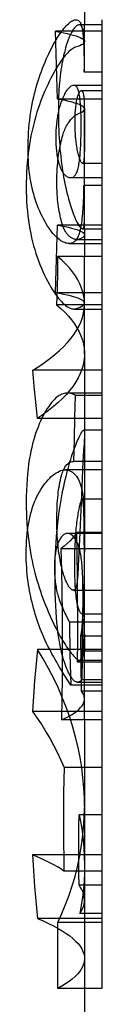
# Model space of a CAD drawing. Header units: inches. Extents: x 0 to 225, y 0 to 145.
# Tile 38 of 104: x 16.9041 to 16.9652, y 108.9236 to 109.7199. Entities that reach past the tile are written whole.
import ezdxf

# ---------------------------------------------------------------- set-up
doc = ezdxf.new("R2010")
doc.units = ezdxf.units.IN
doc.header["$LTSCALE"] = 12.349732
doc.header["$MEASUREMENT"] = 0
doc.linetypes.add('HIDDEN', pattern=[0.2, 0.1, -0.1])
doc.layers.get('0').update_dxf_attribs({"linetype": 'CONTINUOUS'})
doc.layers.add('DEFAULT_2', color=8, linetype='HIDDEN')

msp = doc.modelspace()

# ---------------------------------------------------------------- linework, layer by layer
at = {"color": 7, "linetype": 'Continuous'}
for p, q in [((16.95125, 110.08028), (16.95125, 109.71575)), ((16.96525, 109.71992), (16.96525, 108.93647)), ((16.96525, 109.71575), (16.94692, 109.71575)), ((16.94925, 109.55093), (16.94958, 109.55087)), ((16.94958, 109.55087), (16.96525, 109.55087)), ((16.95125, 109.55087), (16.95125, 109.52844)), ((16.95125, 109.53894), (16.96525, 109.53894)), ((16.92955, 109.52844), (16.92933, 109.5154)), ((16.96525, 109.52844), (16.92955, 109.52844)), ((16.92933, 109.5154), (16.92906, 109.50239)), ((16.92906, 109.50239), (16.92872, 109.48942)), ((16.96525, 109.48942), (16.92872, 109.48942)), ((16.95125, 109.4497), (16.95125, 109.30508)), ((16.96525, 109.39746), (16.95125, 109.39746)), ((16.96525, 109.3558), (16.95125, 109.3558)), ((16.96525, 109.30508), (16.94518, 109.30508)), ((16.96525, 109.29193), (16.93219, 109.29193)), ((16.96525, 109.15357), (16.9326, 109.15357)), ((16.96525, 109.11525), (16.95125, 109.11525)), ((16.96525, 109.04451), (16.95125, 109.04451)), ((16.96525, 108.99291), (16.95125, 108.99291)), ((16.96525, 108.93647), (16.95125, 108.93647))]:
    msp.add_line(p, q, dxfattribs=at)
for points in [[(16.94692, 109.71575), (16.9466, 109.71572), (16.94613, 109.71562), (16.94565, 109.71544), (16.94514, 109.71517), (16.94463, 109.71481), (16.94412, 109.71437), (16.94361, 109.71386), (16.94311, 109.71329), (16.94262, 109.71266), (16.94213, 109.71197), (16.94165, 109.71122), (16.94117, 109.71041), (16.94068, 109.70952), (16.94018, 109.70855), (16.93968, 109.70749), (16.93916, 109.70631), (16.93863, 109.70503), (16.93809, 109.70364), (16.93756, 109.70215), (16.93703, 109.70058), (16.93651, 109.69894), (16.93602, 109.69728), (16.93554, 109.69557)], [(16.93554, 109.69557), (16.93495, 109.69332), (16.9344, 109.69104), (16.93389, 109.68871), (16.93342, 109.68636), (16.93298, 109.68398), (16.93258, 109.68156), (16.93221, 109.67913), (16.93187, 109.67665), (16.93156, 109.67414), (16.93129, 109.67158), (16.93104, 109.66896), (16.93082, 109.6663), (16.93063, 109.66358), (16.93047, 109.6608), (16.93034, 109.65795), (16.93024, 109.65504), (16.93017, 109.65208), (16.93013, 109.64909), (16.93012, 109.64608), (16.93013, 109.64307), (16.93017, 109.64009), (16.93023, 109.63713)], [(16.93023, 109.63713), (16.93032, 109.63401), (16.93044, 109.63087), (16.93058, 109.62769), (16.93075, 109.6245), (16.93095, 109.62132), (16.93118, 109.61818), (16.93144, 109.61509), (16.93172, 109.61206), (16.93202, 109.6091), (16.93235, 109.60622), (16.93271, 109.60339), (16.93309, 109.60063), (16.93349, 109.59792), (16.93392, 109.59526), (16.93437, 109.59264), (16.93485, 109.59006), (16.93535, 109.5875), (16.93589, 109.58498), (16.93645, 109.58248), (16.93704, 109.58), (16.93767, 109.57756), (16.93832, 109.57514)], [(16.93832, 109.57514), (16.93884, 109.57328), (16.93937, 109.57147), (16.93991, 109.56969), (16.94045, 109.56798), (16.941, 109.56634), (16.94154, 109.56477), (16.94207, 109.5633), (16.94259, 109.56192), (16.9431, 109.56063), (16.94361, 109.55943), (16.9441, 109.5583), (16.94459, 109.55724), (16.94508, 109.55625), (16.94557, 109.55532), (16.94606, 109.55446), (16.94655, 109.55367), (16.94704, 109.55296), (16.94752, 109.55234), (16.94798, 109.55182), (16.94843, 109.5514), (16.94886, 109.55111), (16.94925, 109.55093)], [(16.92872, 109.48942), (16.93214, 109.48641), (16.9353, 109.48335), (16.93819, 109.48024), (16.94081, 109.47709), (16.94314, 109.47391), (16.94519, 109.47068), (16.94694, 109.46743), (16.9484, 109.46415), (16.94956, 109.46085), (16.95042, 109.45752), (16.95098, 109.45416), (16.95123, 109.45079), (16.95125, 109.44972)], [(16.94518, 109.30508), (16.94351, 109.30285), (16.94164, 109.30063), (16.93957, 109.29843), (16.9373, 109.29625), (16.93484, 109.29408), (16.93219, 109.29193)], [(16.93219, 109.29193), (16.93262, 109.27466), (16.93294, 109.25739), (16.93316, 109.2401), (16.93326, 109.22281), (16.93326, 109.20551), (16.93315, 109.1882), (16.93293, 109.17089), (16.9326, 109.15357)], [(16.95125, 109.15357), (16.95125, 108.55186), (16.95121, 108.54859), (16.95113, 108.54525), (16.95101, 108.54183), (16.95084, 108.53833), (16.95061, 108.53476), (16.95034, 108.53112), (16.95001, 108.52742)]]:
    msp.add_lwpolyline(points, dxfattribs=at)
at = {"layer": 'DEFAULT_2', "color": 8, "linetype": 'HIDDEN'}
for p, q in [((16.94372, 109.71986), (16.94444, 109.71992)), ((16.96525, 109.71056), (16.92775, 109.71056)), ((16.94744, 109.71569), (16.94692, 109.71575)), ((16.95124, 109.69082), (16.95125, 109.71575)), ((16.95069, 109.69672), (16.95081, 109.69271)), ((16.95081, 109.69271), (16.9509, 109.68849)), ((16.9509, 109.68849), (16.95101, 109.68192)), ((16.95115, 109.682), (16.95121, 109.68652)), ((16.95121, 109.68652), (16.95124, 109.69082)), ((16.95101, 109.68192), (16.95107, 109.67747)), ((16.95107, 109.67747), (16.95115, 109.682)), ((16.96525, 109.67747), (16.95107, 109.67747)), ((16.94262, 109.66681), (16.94214, 109.66678)), ((16.96525, 109.66682), (16.94262, 109.66682)), ((16.96525, 109.66246), (16.94865, 109.66246)), ((16.94865, 109.66246), (16.9489, 109.66243)), ((16.96525, 109.6557), (16.92935, 109.6557)), ((16.95111, 109.64968), (16.95116, 109.64738)), ((16.95116, 109.64738), (16.95119, 109.6449)), ((16.95125, 109.55087), (16.95125, 109.64773)), ((16.95119, 109.6449), (16.95122, 109.64077)), ((16.95122, 109.64077), (16.95124, 109.62912)), ((16.95124, 109.62912), (16.95122, 109.62048)), ((16.9512, 109.61739), (16.95117, 109.61533)), ((16.95122, 109.62048), (16.9512, 109.61739)), ((16.94966, 109.60392), (16.94948, 109.60395)), ((16.94966, 109.60392), (16.96525, 109.60392)), ((16.94005, 109.5922), (16.94077, 109.59224)), ((16.94005, 109.59219), (16.96525, 109.59219)), ((16.95072, 109.58585), (16.95058, 109.58145)), ((16.95077, 109.58361), (16.95072, 109.58585)), ((16.96525, 109.58585), (16.95072, 109.58585)), ((16.95118, 109.56562), (16.95077, 109.58361)), ((16.95058, 109.58145), (16.95041, 109.5771)), ((16.96525, 109.55386), (16.92935, 109.55386)), ((16.93982, 109.53901), (16.93878, 109.53894)), ((16.93878, 109.53894), (16.95125, 109.53894)), ((16.94515, 109.54208), (16.96525, 109.54208)), ((16.95125, 109.4497), (16.95125, 109.52844)), ((16.96525, 109.499), (16.92775, 109.499)), ((16.94271, 109.48593), (16.96525, 109.48593)), ((16.96525, 109.43648), (16.90945, 109.43648)), ((16.96525, 109.41793), (16.93764, 109.41793)), ((16.94344, 109.39819), (16.94389, 109.41603)), ((16.96525, 109.41603), (16.94389, 109.41603)), ((16.91318, 109.39746), (16.91184, 109.41059)), ((16.95125, 109.39746), (16.91318, 109.39746)), ((16.94306, 109.38039), (16.94344, 109.39819)), ((16.96525, 109.38798), (16.95061, 109.38798)), ((16.95125, 109.38511), (16.95122, 109.38355)), ((16.94276, 109.36262), (16.94306, 109.38039)), ((16.95107, 109.38028), (16.9509, 109.37726)), ((16.95116, 109.38204), (16.95107, 109.38028)), ((16.95028, 109.36725), (16.95, 109.36262)), ((16.96525, 109.36267), (16.94203, 109.36267)), ((16.94203, 109.36267), (16.94276, 109.36262)), ((16.96525, 109.36262), (16.94276, 109.36262)), ((16.95, 109.36262), (16.94965, 109.3558)), ((16.95125, 109.3558), (16.93587, 109.3558)), ((16.94965, 109.3558), (16.94901, 109.34195)), ((16.94901, 109.34195), (16.94745, 109.30508)), ((16.96525, 109.33212), (16.94943, 109.33212)), ((16.95092, 109.31612), (16.95084, 109.31956)), ((16.95101, 109.31019), (16.95092, 109.31612)), ((16.95123, 109.31139), (16.95125, 109.30619)), ((16.96525, 109.30449), (16.93736, 109.30449)), ((16.94745, 109.30508), (16.94625, 109.27783)), ((16.9511, 109.30215), (16.95101, 109.31019)), ((16.95125, 109.30508), (16.95123, 109.30168)), ((16.9512, 109.28702), (16.9511, 109.30215)), ((16.95123, 109.30168), (16.95117, 109.29401)), ((16.95125, 109.25937), (16.9512, 109.28702)), ((16.94625, 109.27783), (16.94612, 109.27542)), ((16.95002, 109.26078), (16.94994, 109.2645)), ((16.95086, 109.26922), (16.95079, 109.25787)), ((16.94234, 109.25843), (16.96525, 109.25843)), ((16.95006, 109.25695), (16.95002, 109.26078)), ((16.95009, 109.25323), (16.95006, 109.25695)), ((16.95079, 109.25787), (16.95077, 109.24963)), ((16.95125, 109.15357), (16.95125, 109.26212)), ((16.95006, 109.24642), (16.95009, 109.24977)), ((16.95009, 109.24977), (16.95009, 109.25323)), ((16.95077, 109.24963), (16.9508, 109.24106)), ((16.95117, 109.23867), (16.95123, 109.24827)), ((16.9354, 109.24007), (16.93617, 109.23846)), ((16.9508, 109.24106), (16.95088, 109.23298)), ((16.93617, 109.23846), (16.93697, 109.23682)), ((16.93697, 109.23682), (16.93904, 109.23259)), ((16.96525, 109.23259), (16.93904, 109.23259)), ((16.94937, 109.2395), (16.94955, 109.23951)), ((16.94937, 109.2395), (16.96525, 109.2395)), ((16.94955, 109.23951), (16.94944, 109.22168)), ((16.95088, 109.23298), (16.95119, 109.21337)), ((16.95105, 109.22814), (16.95111, 109.23228)), ((16.95111, 109.23228), (16.95117, 109.23867)), ((16.9485, 109.19912), (16.94819, 109.22144)), ((16.96525, 109.22144), (16.94819, 109.22144)), ((16.94944, 109.22168), (16.94929, 109.20388)), ((16.96525, 109.21049), (16.91314, 109.21049)), ((16.95119, 109.21337), (16.95124, 109.20911)), ((16.96525, 109.20911), (16.95124, 109.20911)), ((16.96525, 109.20025), (16.94572, 109.20025)), ((16.94719, 109.20192), (16.96525, 109.20192)), ((16.94929, 109.20388), (16.9491, 109.18611)), ((16.94885, 109.17679), (16.9485, 109.19912)), ((16.93988, 109.19018), (16.94012, 109.18167)), ((16.94564, 109.1841), (16.96525, 109.1841)), ((16.96525, 109.18611), (16.9491, 109.18611)), ((16.96525, 109.18167), (16.94012, 109.18167)), ((16.96525, 109.17679), (16.94885, 109.17679)), ((16.96525, 109.16046), (16.90927, 109.16046)), ((16.95125, 109.11525), (16.93469, 109.11525)), ((16.96525, 109.07689), (16.94685, 109.07689)), ((16.95125, 109.04451), (16.90919, 109.04451)), ((16.93442, 109.04451), (16.93466, 109.0314)), ((16.96525, 109.0314), (16.93466, 109.0314)), ((16.96525, 109.01994), (16.94684, 109.01994)), ((16.95125, 108.99291), (16.91314, 108.99291)), ((16.96525, 108.99708), (16.9474, 108.99708)), ((16.96525, 108.9898), (16.92964, 108.9898)), ((16.95125, 108.93647), (16.92964, 108.93647))]:
    msp.add_line(p, q, dxfattribs=at)
for points in [[(16.92239, 109.69233), (16.92361, 109.69484), (16.92482, 109.69723), (16.92602, 109.6995), (16.9272, 109.70164), (16.92836, 109.70364), (16.92949, 109.70551), (16.93057, 109.70722), (16.93162, 109.7088), (16.93263, 109.71024), (16.93361, 109.71156), (16.93457, 109.71278), (16.9355, 109.7139), (16.93641, 109.71492), (16.93731, 109.71585), (16.9382, 109.7167), (16.93907, 109.71745), (16.93992, 109.71811), (16.94075, 109.71866), (16.94155, 109.71911), (16.94232, 109.71946), (16.94304, 109.71971), (16.94372, 109.71986)], [(16.94444, 109.71992), (16.94519, 109.71984), (16.94583, 109.71964), (16.9464, 109.7193), (16.94692, 109.71885), (16.94739, 109.71829), (16.94782, 109.71761), (16.94821, 109.71683), (16.94857, 109.71593), (16.94889, 109.71491), (16.94919, 109.71379), (16.94945, 109.71256)], [(16.92935, 109.6557), (16.92916, 109.6649), (16.92894, 109.67407), (16.92869, 109.68322), (16.92841, 109.69236), (16.92809, 109.70147), (16.92775, 109.71056)], [(16.92775, 109.71056), (16.93121, 109.70994), (16.93441, 109.70932), (16.93735, 109.7087), (16.94001, 109.70806), (16.94239, 109.70742), (16.94449, 109.70678), (16.94631, 109.70613), (16.94785, 109.70548), (16.9491, 109.70482), (16.95006, 109.70417), (16.95075, 109.70351), (16.95114, 109.70285), (16.95125, 109.70227)], [(16.95124, 109.69477), (16.95122, 109.69658), (16.9512, 109.69829), (16.95116, 109.69992), (16.95111, 109.70147), (16.95105, 109.70294), (16.95097, 109.70434), (16.95088, 109.70568), (16.95077, 109.70695), (16.95064, 109.70816), (16.95049, 109.7093), (16.95032, 109.71036), (16.95012, 109.71134), (16.9499, 109.71222), (16.94966, 109.71301), (16.94938, 109.71371), (16.94908, 109.71431), (16.94873, 109.71481), (16.94835, 109.71522), (16.94792, 109.71551), (16.94744, 109.71569)], [(16.94945, 109.71256), (16.94961, 109.71168), (16.94976, 109.71067), (16.9499, 109.70954), (16.95003, 109.70829), (16.95015, 109.70693), (16.95026, 109.70545), (16.95036, 109.70388), (16.95046, 109.70222), (16.95054, 109.70046), (16.95062, 109.69863), (16.95069, 109.69672)], [(16.95125, 109.70227), (16.95125, 109.70219), (16.95107, 109.70152), (16.9506, 109.70086), (16.94984, 109.7002), (16.9488, 109.69955), (16.94748, 109.69889), (16.94587, 109.69824), (16.94397, 109.69759)], [(16.94397, 109.69759), (16.9432, 109.69731), (16.94239, 109.6969), (16.94152, 109.69639), (16.94061, 109.69576), (16.93967, 109.69501), (16.93869, 109.69414), (16.93769, 109.69317), (16.93667, 109.69209), (16.93564, 109.69091), (16.9346, 109.68963), (16.93353, 109.68825), (16.93244, 109.68676), (16.93133, 109.68515), (16.9302, 109.68342), (16.92903, 109.68155), (16.92783, 109.67955), (16.92659, 109.67738), (16.92534, 109.67507), (16.92406, 109.67262), (16.92277, 109.67003), (16.92147, 109.66732), (16.92017, 109.66448)], [(16.90587, 109.62552), (16.90605, 109.62875), (16.9063, 109.63202), (16.90661, 109.63537), (16.90698, 109.63873), (16.90741, 109.64207), (16.90789, 109.64536), (16.90842, 109.64855), (16.90899, 109.65163), (16.90958, 109.65457), (16.91021, 109.6574), (16.91086, 109.66014), (16.91154, 109.6628), (16.91224, 109.6654), (16.91299, 109.66796), (16.91376, 109.6705), (16.91459, 109.67303), (16.91546, 109.67558), (16.91637, 109.67812), (16.91733, 109.68064), (16.91832, 109.68312), (16.91933, 109.68555), (16.92035, 109.6879), (16.92137, 109.69016), (16.92239, 109.69233)], [(16.92017, 109.66448), (16.91904, 109.6619), (16.91793, 109.65925), (16.91684, 109.65654), (16.91579, 109.65377), (16.91476, 109.65094), (16.91377, 109.64804), (16.91281, 109.64507), (16.91189, 109.64203), (16.91101, 109.63891), (16.91017, 109.63574), (16.90938, 109.63251), (16.90864, 109.62924), (16.90795, 109.62592), (16.90732, 109.62255), (16.90673, 109.61911), (16.9062, 109.61559), (16.90572, 109.61196), (16.9053, 109.60824), (16.90493, 109.60443), (16.90463, 109.60054), (16.9044, 109.59659), (16.90423, 109.59258), (16.90414, 109.58854), (16.90411, 109.58445)], [(16.94214, 109.66678), (16.94152, 109.66664), (16.9409, 109.6664), (16.94028, 109.66608), (16.93968, 109.66567), (16.93909, 109.66519), (16.9385, 109.66464), (16.93793, 109.66401), (16.93736, 109.66332), (16.93681, 109.66256), (16.93627, 109.66174), (16.93573, 109.66087), (16.93521, 109.65993), (16.93468, 109.65892), (16.93417, 109.65785), (16.93366, 109.65671), (16.93316, 109.6555)], [(16.94741, 109.65745), (16.94724, 109.65859), (16.94706, 109.65964), (16.94686, 109.66062), (16.94665, 109.66153), (16.94642, 109.66237), (16.94617, 109.66313), (16.94591, 109.66384), (16.94562, 109.66447), (16.9453, 109.66504), (16.94496, 109.66554), (16.94459, 109.66597), (16.94419, 109.66631), (16.94374, 109.66657), (16.94326, 109.66674), (16.94273, 109.66681), (16.94262, 109.66681)], [(16.94512, 109.65513), (16.9453, 109.65599), (16.94549, 109.65679), (16.94568, 109.65754), (16.94588, 109.65824), (16.94609, 109.65889), (16.9463, 109.6595), (16.94653, 109.66005), (16.94676, 109.66056), (16.947, 109.66102), (16.94725, 109.66143), (16.94751, 109.66177), (16.94778, 109.66206), (16.94805, 109.66227), (16.94833, 109.66241), (16.94861, 109.66246), (16.94865, 109.66246)], [(16.9489, 109.66243), (16.94916, 109.66231), (16.9494, 109.66212), (16.94961, 109.66186), (16.94979, 109.66154), (16.94996, 109.66116), (16.95011, 109.66073), (16.95024, 109.66025), (16.95036, 109.65972), (16.95047, 109.65914), (16.95056, 109.65853), (16.95065, 109.65787), (16.95073, 109.65716), (16.95079, 109.65641), (16.95086, 109.65562), (16.95091, 109.65477), (16.95096, 109.65387)], [(16.93316, 109.6555), (16.93281, 109.65463), (16.93248, 109.65371), (16.93214, 109.65275), (16.93181, 109.65176), (16.93148, 109.65073), (16.93118, 109.64969), (16.93089, 109.64864), (16.93061, 109.64759), (16.93036, 109.64655), (16.93013, 109.64551), (16.9299, 109.64446), (16.92969, 109.6434), (16.92949, 109.64232), (16.92931, 109.64121), (16.92913, 109.64005), (16.92896, 109.63885), (16.9288, 109.63759), (16.92865, 109.63628), (16.92851, 109.63492), (16.92839, 109.63354), (16.92829, 109.63213), (16.9282, 109.63073), (16.92813, 109.62936), (16.92808, 109.62801)], [(16.95125, 109.64772), (16.95124, 109.64791), (16.95101, 109.64857), (16.95049, 109.64924), (16.94967, 109.6499), (16.94857, 109.65056), (16.94717, 109.65122), (16.94548, 109.65187), (16.9435, 109.65253), (16.94123, 109.65317), (16.93868, 109.65382), (16.93584, 109.65445), (16.93273, 109.65508), (16.92935, 109.6557)], [(16.94363, 109.63483), (16.94361, 109.63646), (16.94361, 109.63803), (16.94363, 109.63952), (16.94366, 109.64095), (16.94371, 109.64233), (16.94377, 109.64365), (16.94384, 109.64493), (16.94393, 109.64617), (16.94403, 109.64738), (16.94414, 109.64856), (16.94427, 109.6497), (16.94441, 109.65082), (16.94457, 109.65193), (16.94474, 109.65301), (16.94492, 109.65408), (16.94512, 109.65513)], [(16.94852, 109.63092), (16.94854, 109.6332), (16.94854, 109.63537), (16.94853, 109.63744), (16.94851, 109.63941), (16.94848, 109.64128), (16.94844, 109.64307), (16.94839, 109.64478), (16.94833, 109.64641), (16.94825, 109.64797), (16.94817, 109.64947), (16.94808, 109.65089), (16.94797, 109.65227), (16.94786, 109.65361), (16.94773, 109.65491), (16.94758, 109.65619), (16.94741, 109.65745)], [(16.95096, 109.65387), (16.95101, 109.65287), (16.95105, 109.65184), (16.95108, 109.65078), (16.95111, 109.64968)], [(16.94644, 109.64393), (16.94797, 109.64459), (16.94921, 109.64525), (16.95016, 109.64591), (16.95081, 109.64658), (16.95117, 109.64724), (16.95125, 109.64772)], [(16.93376, 109.62657), (16.93406, 109.62755), (16.9344, 109.62857), (16.9348, 109.62964), (16.93523, 109.63074), (16.93571, 109.63184), (16.93621, 109.63292), (16.93675, 109.63397), (16.9373, 109.63497), (16.93788, 109.63592), (16.93846, 109.63682), (16.93904, 109.63765), (16.93963, 109.63842), (16.94021, 109.63912), (16.94078, 109.63977), (16.94134, 109.64036), (16.94188, 109.64089), (16.94241, 109.64137), (16.94292, 109.6418), (16.94342, 109.64219), (16.9439, 109.64254), (16.94436, 109.64285), (16.94481, 109.64312), (16.94524, 109.64337), (16.94565, 109.64358), (16.94606, 109.64377), (16.94644, 109.64393)], [(16.94586, 109.61282), (16.94562, 109.61394), (16.94541, 109.61505), (16.9452, 109.61616), (16.94502, 109.61726), (16.94485, 109.61834), (16.9447, 109.61942), (16.94456, 109.6205), (16.94443, 109.62156), (16.94431, 109.62263), (16.94421, 109.6237), (16.94411, 109.62477), (16.94402, 109.62584), (16.94394, 109.62694), (16.94387, 109.62804), (16.94381, 109.62916), (16.94376, 109.63029), (16.94371, 109.63143), (16.94368, 109.63256), (16.94365, 109.6337), (16.94363, 109.63483)], [(16.94678, 109.60314), (16.94697, 109.60437), (16.94716, 109.60564), (16.94733, 109.60695), (16.94748, 109.60831), (16.94762, 109.60971), (16.94775, 109.61118), (16.94787, 109.61271), (16.94798, 109.61432), (16.94808, 109.61601), (16.94817, 109.6178), (16.94826, 109.61968), (16.94833, 109.62167), (16.94839, 109.62378), (16.94845, 109.62603), (16.94849, 109.62841), (16.94852, 109.63092)], [(16.9169, 109.56107), (16.91595, 109.56304), (16.91503, 109.56508), (16.91414, 109.56719), (16.91328, 109.56936), (16.91245, 109.57161), (16.91166, 109.57392), (16.91091, 109.5763), (16.9102, 109.57875), (16.90954, 109.58125), (16.90892, 109.58381), (16.90836, 109.58642), (16.90785, 109.58907), (16.90739, 109.59175), (16.90698, 109.59448), (16.90663, 109.59727), (16.90632, 109.60013), (16.90607, 109.60308), (16.90587, 109.60611), (16.90572, 109.60922), (16.90564, 109.61239), (16.90561, 109.61562), (16.90564, 109.61889), (16.90572, 109.62219), (16.90587, 109.62552)], [(16.92808, 109.62801), (16.92804, 109.62662), (16.92802, 109.62524), (16.92801, 109.62385), (16.92802, 109.62246), (16.92805, 109.62109), (16.9281, 109.61972), (16.92816, 109.61837), (16.92825, 109.61705), (16.92835, 109.61574), (16.92848, 109.61445), (16.92863, 109.61316), (16.9288, 109.61188), (16.92899, 109.61061), (16.92921, 109.60933), (16.92946, 109.60806), (16.92975, 109.60678), (16.93006, 109.60549), (16.93042, 109.60419), (16.93081, 109.6029), (16.93125, 109.60161)], [(16.9289, 109.58875), (16.92892, 109.59156), (16.92898, 109.59427), (16.92908, 109.59686), (16.92921, 109.59935), (16.92937, 109.60173), (16.92956, 109.60403), (16.92978, 109.60624), (16.93003, 109.60837), (16.9303, 109.61044), (16.9306, 109.61243), (16.93091, 109.61436), (16.93125, 109.61623), (16.93161, 109.61805), (16.932, 109.61982), (16.9324, 109.62156), (16.93283, 109.62327), (16.93329, 109.62494), (16.93376, 109.62657)], [(16.95117, 109.61533), (16.95113, 109.61326), (16.9511, 109.61223), (16.95107, 109.6112)], [(16.94948, 109.60395), (16.94922, 109.6041), (16.94895, 109.60433), (16.94868, 109.60464), (16.94841, 109.60504), (16.94815, 109.60551), (16.94789, 109.60606), (16.94763, 109.60666), (16.94737, 109.60734), (16.94712, 109.60808), (16.94686, 109.60888), (16.94661, 109.60976), (16.94636, 109.6107), (16.94611, 109.61173), (16.94586, 109.61282)], [(16.95107, 109.6112), (16.95103, 109.61028), (16.95099, 109.60943), (16.95094, 109.60865), (16.95089, 109.60794), (16.95083, 109.60729), (16.95076, 109.60669), (16.95069, 109.60615), (16.95061, 109.60567), (16.95052, 109.60523), (16.95041, 109.60486), (16.9503, 109.60454), (16.95017, 109.60429), (16.95003, 109.60409), (16.94987, 109.60397), (16.94969, 109.60392), (16.94966, 109.60392)], [(16.93125, 109.60161), (16.93161, 109.60064), (16.93198, 109.59973), (16.93237, 109.59887), (16.93278, 109.59806), (16.9332, 109.59729), (16.93364, 109.59657), (16.9341, 109.59589), (16.93459, 109.59526), (16.93509, 109.59468), (16.93562, 109.59415), (16.93618, 109.59366), (16.93676, 109.59324), (16.93737, 109.59288), (16.938, 109.59259), (16.93866, 109.59237), (16.93934, 109.59224), (16.94005, 109.5922)], [(16.94077, 109.59224), (16.94141, 109.59238), (16.94199, 109.59261), (16.94253, 109.59293), (16.94302, 109.59332), (16.94347, 109.59379), (16.94389, 109.59433), (16.94428, 109.59493), (16.94464, 109.5956), (16.94497, 109.59632), (16.94528, 109.5971), (16.94556, 109.59794), (16.94583, 109.59884), (16.94609, 109.59981), (16.94633, 109.60085), (16.94656, 109.60196), (16.94678, 109.60314)], [(16.90411, 109.58445), (16.90414, 109.5806), (16.90425, 109.57673), (16.90443, 109.57283), (16.90469, 109.56894), (16.90503, 109.56507), (16.90544, 109.56126), (16.90592, 109.55754), (16.90647, 109.55391), (16.90708, 109.5504), (16.90775, 109.54697), (16.90848, 109.54363), (16.90926, 109.54036), (16.91011, 109.53716), (16.91101, 109.53402), (16.91197, 109.53093), (16.91299, 109.52788), (16.91407, 109.52487), (16.91521, 109.52191), (16.9164, 109.51901), (16.91763, 109.51617), (16.91891, 109.51341), (16.92023, 109.51072)], [(16.9337, 109.55339), (16.93322, 109.55491), (16.93276, 109.55646), (16.93233, 109.55805), (16.93192, 109.55968), (16.93154, 109.56134), (16.93118, 109.56305), (16.93085, 109.5648), (16.93053, 109.56661), (16.93025, 109.56848), (16.92998, 109.57041), (16.92974, 109.57241), (16.92953, 109.57448), (16.92935, 109.57663), (16.92919, 109.57886), (16.92907, 109.58118), (16.92898, 109.5836), (16.92892, 109.58613), (16.9289, 109.58875)], [(16.95041, 109.5771), (16.95021, 109.57284), (16.9501, 109.57075), (16.94998, 109.5687), (16.94985, 109.56669), (16.94971, 109.56472), (16.94956, 109.56279), (16.9494, 109.56092), (16.94922, 109.55911), (16.94903, 109.55736), (16.94882, 109.55568), (16.9486, 109.55409), (16.94836, 109.55262), (16.94812, 109.5513), (16.94788, 109.55014), (16.94763, 109.54913)], [(16.93878, 109.53894), (16.93809, 109.53897), (16.93716, 109.53909), (16.93621, 109.53931), (16.93522, 109.53963), (16.93422, 109.54005), (16.93321, 109.54057), (16.93219, 109.54118), (16.93118, 109.54188), (16.93016, 109.54267), (16.92914, 109.54355), (16.9281, 109.54453), (16.92705, 109.54562), (16.92597, 109.54682), (16.92487, 109.54816), (16.92374, 109.54963), (16.92259, 109.55125), (16.92143, 109.553), (16.92026, 109.55488), (16.91911, 109.55686), (16.91799, 109.55892), (16.9169, 109.56107)], [(16.94958, 109.55087), (16.94978, 109.5509), (16.95002, 109.551), (16.95023, 109.5512), (16.95043, 109.55149), (16.9506, 109.55188), (16.95074, 109.55235), (16.95087, 109.55291), (16.95097, 109.55356), (16.95105, 109.55428), (16.95112, 109.55507), (16.95117, 109.55594), (16.95121, 109.55687), (16.95123, 109.55788), (16.95124, 109.55896), (16.95125, 109.56007)], [(16.95124, 109.56135), (16.95123, 109.56268), (16.95118, 109.56562)], [(16.92775, 109.499), (16.9281, 109.50809), (16.92841, 109.5172), (16.92869, 109.52633), (16.92894, 109.53549), (16.92916, 109.54466), (16.92935, 109.55386)], [(16.92935, 109.55386), (16.93259, 109.55326), (16.93558, 109.55266), (16.93832, 109.55205), (16.9408, 109.55144), (16.94302, 109.55082), (16.94498, 109.5502), (16.94667, 109.54958), (16.9481, 109.54895), (16.94927, 109.54832), (16.95016, 109.54769), (16.95079, 109.54705), (16.95115, 109.54642), (16.95125, 109.54588)], [(16.94515, 109.54208), (16.9449, 109.54208), (16.94437, 109.54212), (16.94383, 109.5422), (16.9433, 109.54232), (16.94278, 109.54247), (16.94226, 109.54266), (16.94175, 109.54287), (16.94124, 109.54312), (16.94075, 109.5434), (16.94028, 109.5437), (16.93982, 109.54403), (16.93937, 109.54438), (16.93893, 109.54476), (16.93851, 109.54515), (16.93809, 109.54557), (16.93769, 109.54602), (16.93729, 109.54649), (16.93691, 109.54699), (16.93652, 109.54752), (16.93614, 109.5481), (16.93577, 109.54871), (16.9354, 109.54937), (16.93504, 109.55007), (16.93469, 109.55082), (16.93435, 109.55163), (16.93402, 109.55248), (16.9337, 109.55339)], [(16.94763, 109.54913), (16.9473, 109.54795), (16.94696, 109.54684), (16.94659, 109.5458), (16.9462, 109.54484), (16.94579, 109.54396), (16.94536, 109.54315), (16.94491, 109.54242), (16.94443, 109.54176), (16.94394, 109.54118), (16.94343, 109.54067), (16.94289, 109.54023), (16.94234, 109.53986), (16.94175, 109.53955), (16.94114, 109.53931), (16.9405, 109.53912), (16.93982, 109.53901)], [(16.94769, 109.54261), (16.94729, 109.54245), (16.94687, 109.54231), (16.94641, 109.5422), (16.94592, 109.54212), (16.94542, 109.54208), (16.94515, 109.54208)], [(16.95125, 109.54588), (16.95124, 109.54578), (16.95107, 109.54514), (16.95063, 109.54451), (16.94992, 109.54387), (16.94894, 109.54324), (16.94769, 109.54261)], [(16.95125, 109.49001), (16.95114, 109.49279), (16.95072, 109.49616), (16.94998, 109.49952), (16.94892, 109.50285), (16.94756, 109.50616), (16.94588, 109.50945), (16.9439, 109.5127), (16.94161, 109.51593), (16.93903, 109.51912), (16.93615, 109.52227), (16.93299, 109.52538), (16.92955, 109.52844)], [(16.92023, 109.51072), (16.92152, 109.50821), (16.92282, 109.50583), (16.92411, 109.50359), (16.92539, 109.50149), (16.92665, 109.49954), (16.92789, 109.49773), (16.92911, 109.49607), (16.9303, 109.49455), (16.93146, 109.49316), (16.9326, 109.49191), (16.93372, 109.49077), (16.93482, 109.48975), (16.9359, 109.48885), (16.93697, 109.48807), (16.93803, 109.4874), (16.93907, 109.48685), (16.94009, 109.48642), (16.94107, 109.48613), (16.94201, 109.48597), (16.94271, 109.48593)], [(16.95125, 109.49071), (16.95109, 109.4914), (16.95066, 109.49205), (16.94995, 109.4927), (16.94896, 109.49335), (16.94769, 109.49399), (16.94615, 109.49464), (16.94433, 109.49528), (16.94223, 109.49591), (16.93987, 109.49654), (16.93723, 109.49717), (16.93433, 109.49779), (16.93117, 109.4984), (16.92775, 109.499)], [(16.90945, 109.43648), (16.91436, 109.43955), (16.91898, 109.44267), (16.92331, 109.44584), (16.92735, 109.44905), (16.93109, 109.45231), (16.93452, 109.45559), (16.93763, 109.45891), (16.94043, 109.46225), (16.94291, 109.46561), (16.94507, 109.46899), (16.94691, 109.47238), (16.94843, 109.47578), (16.94962, 109.47919), (16.95048, 109.4826), (16.95102, 109.486), (16.95124, 109.4894), (16.95125, 109.49001)], [(16.94453, 109.48622), (16.94632, 109.48686), (16.94783, 109.4875), (16.94907, 109.48815), (16.95003, 109.48879), (16.95072, 109.48945), (16.95112, 109.4901), (16.95125, 109.49071)], [(16.94271, 109.48593), (16.94291, 109.48593), (16.94374, 109.48601), (16.94453, 109.48622)], [(16.95125, 109.44972), (16.95118, 109.44741), (16.95081, 109.44402), (16.95013, 109.44061), (16.94914, 109.43721), (16.94783, 109.4338), (16.94621, 109.4304), (16.94428, 109.427), (16.94204, 109.42361), (16.93948, 109.42024), (16.93662, 109.4169), (16.93345, 109.41357), (16.92998, 109.41027), (16.92621, 109.40701), (16.92215, 109.40378), (16.9178, 109.4006), (16.91318, 109.39746)], [(16.91184, 109.41059), (16.91059, 109.42359), (16.91001, 109.43005), (16.90945, 109.43648)], [(16.93764, 109.41793), (16.93675, 109.41789), (16.93581, 109.41778), (16.93484, 109.41759), (16.93386, 109.41732), (16.93286, 109.41696), (16.93185, 109.41651), (16.93084, 109.41597), (16.92983, 109.41532), (16.92882, 109.41458), (16.92783, 109.41375), (16.92686, 109.41282), (16.92592, 109.4118)], [(16.94389, 109.41603), (16.94322, 109.41645), (16.94251, 109.41682), (16.94177, 109.41714), (16.94101, 109.41741), (16.94022, 109.41763), (16.9394, 109.41779), (16.93854, 109.41789), (16.93764, 109.41793)], [(16.92592, 109.4118), (16.9247, 109.41036), (16.92351, 109.40881), (16.92233, 109.40718), (16.92117, 109.40544), (16.92004, 109.40361), (16.91892, 109.40169), (16.91782, 109.39966), (16.91674, 109.39754)], [(16.91674, 109.39754), (16.91569, 109.3953), (16.91466, 109.39295), (16.91365, 109.39049), (16.91267, 109.3879), (16.91172, 109.38519), (16.91081, 109.38236)], [(16.93511, 109.34529), (16.93571, 109.34786), (16.93632, 109.35039), (16.93694, 109.35289), (16.93758, 109.35533), (16.93822, 109.35771), (16.93887, 109.36), (16.93951, 109.3622), (16.94015, 109.3643), (16.94078, 109.3663), (16.9414, 109.3682), (16.94202, 109.37003), (16.94264, 109.37178), (16.94326, 109.37347), (16.94388, 109.37509), (16.94449, 109.37665), (16.94511, 109.37815), (16.94572, 109.37958), (16.94633, 109.38094), (16.94692, 109.38222), (16.9475, 109.38341), (16.94806, 109.38449), (16.94859, 109.38547)], [(16.94859, 109.38547), (16.94902, 109.38622), (16.94941, 109.38683), (16.94975, 109.38731), (16.95006, 109.38766), (16.95032, 109.38788), (16.95055, 109.38798), (16.95061, 109.38798)], [(16.95061, 109.38798), (16.95075, 109.38795), (16.9509, 109.38781)], [(16.9509, 109.38781), (16.95102, 109.38757), (16.95111, 109.38725), (16.95117, 109.38683), (16.95122, 109.38633), (16.95124, 109.38574), (16.95125, 109.38511)], [(16.95122, 109.38355), (16.95119, 109.38282), (16.95116, 109.38204)], [(16.91081, 109.38236), (16.91002, 109.37972), (16.90927, 109.37692), (16.90854, 109.37397), (16.90786, 109.37085), (16.90721, 109.36756), (16.90661, 109.3641), (16.90607, 109.36046), (16.90558, 109.35663), (16.90514, 109.3526), (16.90478, 109.34836), (16.90449, 109.3439), (16.90427, 109.33923), (16.90415, 109.33434), (16.90411, 109.32922)], [(16.9509, 109.37726), (16.95053, 109.37138), (16.95028, 109.36725)], [(16.93259, 109.35104), (16.93293, 109.35219), (16.93329, 109.35328), (16.93367, 109.35432), (16.93408, 109.3553), (16.93451, 109.35624), (16.93496, 109.35712), (16.93545, 109.35796), (16.93596, 109.35874), (16.9365, 109.35947), (16.93708, 109.36015), (16.93768, 109.36076), (16.93832, 109.3613), (16.93899, 109.36176), (16.93969, 109.36214), (16.94042, 109.36242), (16.94118, 109.3626), (16.94203, 109.36267)], [(16.92039, 109.34616), (16.92175, 109.34768), (16.92309, 109.34908), (16.92443, 109.35035), (16.92576, 109.35148), (16.92709, 109.35249), (16.9284, 109.35336), (16.92969, 109.3541), (16.93097, 109.35471), (16.93224, 109.35519), (16.93349, 109.35553), (16.93473, 109.35574), (16.93587, 109.3558)], [(16.93587, 109.3558), (16.93714, 109.35572), (16.93832, 109.35549), (16.93947, 109.35511), (16.94059, 109.35457), (16.94168, 109.35386), (16.94274, 109.35299), (16.94376, 109.35195), (16.94473, 109.35073)], [(16.90411, 109.28834), (16.90413, 109.29164), (16.90422, 109.29489), (16.90438, 109.2981), (16.9046, 109.30125), (16.90489, 109.30433), (16.90525, 109.30733), (16.90567, 109.31022), (16.90614, 109.31302), (16.90667, 109.3157), (16.90725, 109.31829), (16.90789, 109.32078), (16.90857, 109.32319), (16.90931, 109.32554), (16.9101, 109.32781), (16.91094, 109.33001), (16.91184, 109.33215), (16.91279, 109.33421), (16.91378, 109.3362), (16.91482, 109.33811), (16.91589, 109.33992), (16.91699, 109.34163), (16.91811, 109.34325), (16.91925, 109.34475), (16.92039, 109.34616)], [(16.92742, 109.26823), (16.92745, 109.27361), (16.92752, 109.27878), (16.92765, 109.28373), (16.92782, 109.28846), (16.92804, 109.29299), (16.9283, 109.29733), (16.9286, 109.30149), (16.92893, 109.30549), (16.9293, 109.30935), (16.9297, 109.31307), (16.93012, 109.31667), (16.93057, 109.32016), (16.93105, 109.32354), (16.93156, 109.32684), (16.93209, 109.33007), (16.93264, 109.33322), (16.93322, 109.33632), (16.93383, 109.33936), (16.93446, 109.34235), (16.93511, 109.34529)], [(16.92891, 109.31521), (16.92892, 109.31802), (16.92895, 109.32076), (16.92903, 109.32343), (16.92913, 109.32602), (16.92926, 109.32854), (16.92942, 109.33098), (16.92961, 109.33333), (16.92983, 109.3356), (16.93008, 109.33777), (16.93035, 109.33986), (16.93065, 109.34188), (16.93098, 109.34382), (16.93133, 109.34571), (16.93172, 109.34754), (16.93214, 109.34932), (16.93259, 109.35104)], [(16.94473, 109.35073), (16.94557, 109.34946), (16.94631, 109.34813), (16.94697, 109.34674), (16.94755, 109.34527), (16.94807, 109.34373), (16.94853, 109.34213), (16.94893, 109.3405), (16.94928, 109.33884), (16.94958, 109.33718), (16.94984, 109.33551), (16.95007, 109.33383), (16.95026, 109.33211), (16.95044, 109.33035), (16.95059, 109.32853), (16.95073, 109.32663), (16.95085, 109.32464), (16.95095, 109.32258), (16.95104, 109.32044), (16.9511, 109.31824), (16.95116, 109.31599), (16.9512, 109.31371), (16.95123, 109.31139)], [(16.90411, 109.32922), (16.90414, 109.32525), (16.90425, 109.32117), (16.90442, 109.31696), (16.90467, 109.31271), (16.905, 109.30846), (16.9054, 109.30426), (16.90586, 109.30019), (16.90638, 109.29625), (16.90695, 109.29251), (16.90755, 109.28892), (16.90819, 109.28547), (16.90886, 109.28214), (16.90956, 109.27891), (16.9103, 109.27577), (16.91107, 109.27267), (16.91189, 109.26962), (16.91275, 109.26659), (16.91365, 109.26358), (16.91459, 109.2606), (16.91556, 109.25766), (16.91657, 109.25476), (16.9176, 109.25192), (16.91865, 109.24914), (16.91973, 109.24642)], [(16.94877, 109.33141), (16.94858, 109.33102), (16.94838, 109.33058), (16.94819, 109.33009), (16.948, 109.32954), (16.94781, 109.32893), (16.94761, 109.32827), (16.94741, 109.32755), (16.94721, 109.32676), (16.94701, 109.32591), (16.94681, 109.325), (16.9466, 109.32402), (16.94639, 109.32297), (16.94618, 109.32185), (16.94597, 109.32064), (16.94575, 109.31933), (16.94553, 109.31793), (16.94531, 109.31641), (16.94508, 109.31478)], [(16.94943, 109.33212), (16.94936, 109.33211), (16.94927, 109.33207), (16.94918, 109.332), (16.94908, 109.3319), (16.94898, 109.33176), (16.94888, 109.3316), (16.94877, 109.33141)], [(16.95009, 109.33058), (16.95003, 109.3309), (16.94997, 109.33118), (16.94991, 109.33143), (16.94984, 109.33164), (16.94977, 109.33181), (16.94969, 109.33194), (16.94962, 109.33203), (16.94953, 109.33209), (16.94945, 109.33212), (16.94943, 109.33212)], [(16.95084, 109.31956), (16.95079, 109.3211), (16.95074, 109.32251), (16.95069, 109.32382), (16.95062, 109.32503), (16.95055, 109.32615), (16.95048, 109.32719), (16.95039, 109.32814), (16.9503, 109.32902), (16.9502, 109.32984), (16.95009, 109.33058)], [(16.93261, 109.27775), (16.93224, 109.27937), (16.93189, 109.28105), (16.93155, 109.2828), (16.93123, 109.28461), (16.93092, 109.28651), (16.93062, 109.28849), (16.93034, 109.29057), (16.93008, 109.29276), (16.92984, 109.29506), (16.92962, 109.2975), (16.92942, 109.30007), (16.92925, 109.30278), (16.92911, 109.30564), (16.92901, 109.30866), (16.92894, 109.31185), (16.92891, 109.31521)], [(16.94508, 109.31478), (16.94489, 109.31332), (16.94471, 109.31178), (16.94453, 109.31015), (16.94435, 109.30843), (16.94418, 109.30662), (16.94403, 109.3047), (16.94387, 109.30267), (16.94373, 109.30053), (16.94361, 109.29825), (16.94349, 109.29584), (16.94339, 109.2933), (16.9433, 109.29062), (16.94323, 109.28778), (16.94318, 109.28479), (16.94315, 109.28164), (16.94314, 109.27833)], [(16.93736, 109.30449), (16.93713, 109.30448), (16.93645, 109.3044), (16.93579, 109.30421), (16.93516, 109.30394), (16.93456, 109.30357), (16.93397, 109.30313), (16.93341, 109.3026), (16.93286, 109.302), (16.93233, 109.30132), (16.93182, 109.30055)], [(16.94256, 109.3015), (16.94173, 109.30238), (16.94091, 109.30311), (16.94011, 109.30366), (16.93933, 109.30406), (16.93857, 109.30433), (16.93784, 109.30446), (16.93736, 109.30449)], [(16.94572, 109.20025), (16.94579, 109.21776), (16.94579, 109.23526), (16.94573, 109.25274), (16.94561, 109.2702), (16.94543, 109.28765), (16.94518, 109.30508)], [(16.93182, 109.30055), (16.93146, 109.29995), (16.9311, 109.29929), (16.93073, 109.29858), (16.93038, 109.29783), (16.93004, 109.29704), (16.92971, 109.29621), (16.9294, 109.29536), (16.92912, 109.2945), (16.92886, 109.29363), (16.92862, 109.29276), (16.9284, 109.29187), (16.92819, 109.29096), (16.928, 109.29003), (16.92783, 109.28906), (16.92767, 109.28805), (16.92752, 109.287), (16.92738, 109.28588), (16.92726, 109.28471), (16.92715, 109.28349), (16.92707, 109.28223), (16.927, 109.28094), (16.92696, 109.27964), (16.92693, 109.27834), (16.92693, 109.27705)], [(16.94994, 109.2645), (16.9499, 109.26628), (16.94984, 109.26799), (16.94978, 109.26965), (16.94971, 109.27125), (16.94964, 109.27281), (16.94956, 109.27433), (16.94946, 109.27581), (16.94936, 109.27728), (16.94924, 109.27872), (16.94912, 109.28016), (16.94897, 109.28158), (16.94881, 109.28298), (16.94864, 109.28437), (16.94844, 109.28573), (16.94823, 109.28706), (16.94799, 109.28837), (16.94773, 109.28966), (16.94743, 109.29095), (16.9471, 109.29222), (16.94673, 109.29348), (16.94631, 109.29471), (16.94585, 109.29593), (16.94533, 109.29711), (16.94475, 109.29826), (16.9441, 109.29938), (16.94337, 109.30046), (16.94256, 109.3015)], [(16.9155, 109.22733), (16.91465, 109.22957), (16.91383, 109.23187), (16.91301, 109.23424), (16.91221, 109.23666), (16.91144, 109.2391), (16.91071, 109.24155), (16.91003, 109.24398), (16.90939, 109.24637), (16.9088, 109.24872), (16.90825, 109.25104), (16.90774, 109.25336), (16.90727, 109.25569), (16.90682, 109.25806), (16.9064, 109.26048), (16.906, 109.26298), (16.90563, 109.26558), (16.90529, 109.2683), (16.90498, 109.27112), (16.90471, 109.27401), (16.90449, 109.27695), (16.90433, 109.27988), (16.90421, 109.28278), (16.90413, 109.2856), (16.90411, 109.28834)], [(16.95117, 109.29401), (16.95104, 109.28426), (16.95086, 109.26922)], [(16.92693, 109.27705), (16.92694, 109.27509), (16.92699, 109.27322), (16.92707, 109.27144), (16.92717, 109.26975), (16.92729, 109.26813), (16.92744, 109.26658), (16.9276, 109.26509), (16.92779, 109.26367), (16.92799, 109.2623), (16.92821, 109.26098), (16.92845, 109.25971), (16.9287, 109.25847), (16.92897, 109.25726), (16.92926, 109.25608), (16.92956, 109.25492), (16.92989, 109.25378)], [(16.94046, 109.25937), (16.9401, 109.25971), (16.93972, 109.2601), (16.93933, 109.26056), (16.93894, 109.26107), (16.93854, 109.26164), (16.93815, 109.26225), (16.93776, 109.26291), (16.93739, 109.26359), (16.93703, 109.2643), (16.93668, 109.26503), (16.93634, 109.26581), (16.93599, 109.26662), (16.93565, 109.26748), (16.93531, 109.26839), (16.93496, 109.26938), (16.93461, 109.27043), (16.93426, 109.27156), (16.9339, 109.27274), (16.93356, 109.27397), (16.93323, 109.27522), (16.93291, 109.27648), (16.93261, 109.27775)], [(16.94314, 109.27833), (16.94315, 109.27508), (16.94319, 109.27204), (16.94326, 109.26923), (16.94334, 109.26661), (16.94344, 109.26418), (16.94356, 109.26192), (16.94369, 109.25982), (16.94384, 109.25787), (16.94399, 109.25606), (16.94416, 109.25438), (16.94434, 109.25281), (16.94453, 109.25135), (16.94473, 109.24997), (16.94494, 109.24869)], [(16.94612, 109.27542), (16.94599, 109.27322), (16.94592, 109.27219), (16.94585, 109.27119), (16.94578, 109.27021), (16.9457, 109.26926), (16.94562, 109.26832), (16.94553, 109.26739), (16.94543, 109.26649), (16.94533, 109.26561), (16.94522, 109.26476), (16.9451, 109.26395), (16.94497, 109.26318)], [(16.93497, 109.20023), (16.93428, 109.20241), (16.93362, 109.20471), (16.93299, 109.20713), (16.93239, 109.20968), (16.93181, 109.21237), (16.93126, 109.21522), (16.93073, 109.21824), (16.93024, 109.22144), (16.92977, 109.22486), (16.92933, 109.22851), (16.92893, 109.23241), (16.92857, 109.23657), (16.92825, 109.24101), (16.92797, 109.24576), (16.92775, 109.25083), (16.92758, 109.25626), (16.92747, 109.26206), (16.92742, 109.26823)], [(16.94234, 109.25843), (16.94214, 109.25844), (16.94187, 109.2585), (16.9416, 109.2586), (16.94132, 109.25874), (16.94104, 109.25892), (16.94075, 109.25913), (16.94046, 109.25937)], [(16.94497, 109.26318), (16.94481, 109.2624), (16.94465, 109.2617), (16.94448, 109.26108), (16.9443, 109.26054), (16.94412, 109.26008), (16.94393, 109.25968), (16.94373, 109.25935), (16.94353, 109.25907), (16.94332, 109.25884), (16.9431, 109.25867), (16.94287, 109.25854), (16.94264, 109.25846), (16.94239, 109.25843), (16.94234, 109.25843)], [(16.92989, 109.25378), (16.93017, 109.25286), (16.93046, 109.25196), (16.93076, 109.25108), (16.93107, 109.25022), (16.93138, 109.24937), (16.93169, 109.24855), (16.93201, 109.24776), (16.93232, 109.24698), (16.93264, 109.24622), (16.93295, 109.24547), (16.93328, 109.24473), (16.9336, 109.24398), (16.93394, 109.24322), (16.93429, 109.24245), (16.93466, 109.24167), (16.9354, 109.24007)], [(16.94494, 109.24869), (16.94513, 109.24766), (16.94534, 109.2467), (16.94555, 109.24579), (16.94578, 109.24494), (16.94602, 109.24414), (16.94628, 109.2434), (16.94655, 109.2427), (16.94684, 109.24206), (16.94714, 109.24147), (16.94746, 109.24094), (16.9478, 109.24049), (16.94815, 109.2401), (16.9485, 109.23981), (16.94886, 109.23961), (16.94921, 109.23951), (16.94937, 109.2395)], [(16.91973, 109.24642), (16.92098, 109.24336), (16.92223, 109.24042), (16.92347, 109.23758), (16.9247, 109.23486), (16.92592, 109.23226), (16.92711, 109.22979), (16.92828, 109.22746), (16.92942, 109.22526), (16.93053, 109.22318), (16.93161, 109.2212), (16.93268, 109.21933), (16.93373, 109.21755), (16.93476, 109.21585), (16.93579, 109.21423), (16.9368, 109.21269), (16.9378, 109.21124)], [(16.94819, 109.22144), (16.94837, 109.2222), (16.94855, 109.22302), (16.94871, 109.22391), (16.94887, 109.22486), (16.94901, 109.22586), (16.94915, 109.22691), (16.94927, 109.22798), (16.94937, 109.22908), (16.94947, 109.23018), (16.94955, 109.23129), (16.94963, 109.23242), (16.9497, 109.23357), (16.94976, 109.23476), (16.94982, 109.23599), (16.94987, 109.23727), (16.94991, 109.23862), (16.94995, 109.24005), (16.94999, 109.24156), (16.95002, 109.24313), (16.95006, 109.24642)], [(16.93904, 109.23259), (16.93916, 109.22412), (16.9393, 109.21565), (16.93947, 109.20717), (16.93988, 109.19018)], [(16.94012, 109.18167), (16.93357, 109.19224), (16.93237, 109.1942), (16.93116, 109.1962), (16.92995, 109.19822), (16.92875, 109.20028), (16.92754, 109.20237), (16.92635, 109.20449), (16.92516, 109.20663), (16.924, 109.20881), (16.92285, 109.21101), (16.92171, 109.21324), (16.9206, 109.21552), (16.91952, 109.21782), (16.91846, 109.22016), (16.91743, 109.22252), (16.91644, 109.22491), (16.9155, 109.22733)], [(16.95073, 109.21665), (16.9508, 109.21841), (16.95086, 109.22024), (16.95092, 109.22214), (16.95097, 109.2241), (16.95105, 109.22814)], [(16.94977, 109.20623), (16.94993, 109.20713), (16.95007, 109.20814), (16.95021, 109.20927), (16.95033, 109.21051), (16.95045, 109.21186), (16.95055, 109.21334), (16.95064, 109.21494), (16.95073, 109.21665)], [(16.91314, 109.21049), (16.91235, 109.20204), (16.91161, 109.19364), (16.91094, 109.18528), (16.91032, 109.17696), (16.90977, 109.16869), (16.90927, 109.16046)], [(16.95125, 109.08389), (16.95114, 109.09058), (16.95074, 109.09872), (16.95003, 109.10689), (16.94901, 109.11506), (16.94769, 109.12323), (16.94605, 109.1314), (16.94411, 109.13955), (16.94186, 109.14768), (16.93931, 109.15576), (16.93645, 109.1638), (16.93329, 109.17178), (16.92984, 109.1797), (16.92609, 109.18754), (16.92205, 109.19529), (16.91774, 109.20294), (16.91314, 109.21049)], [(16.9378, 109.21124), (16.93878, 109.20987), (16.93973, 109.20859), (16.94065, 109.20743), (16.94153, 109.20638), (16.94236, 109.20544), (16.94314, 109.20461)], [(16.95124, 109.20911), (16.95101, 109.20763), (16.95051, 109.20614), (16.94972, 109.20466), (16.94866, 109.20318), (16.94733, 109.20171), (16.94572, 109.20025)], [(16.94168, 109.18652), (16.94094, 109.18755), (16.9402, 109.18867), (16.93948, 109.18987), (16.93877, 109.19116), (16.93808, 109.19251), (16.9374, 109.19394), (16.93675, 109.19544), (16.93613, 109.19699), (16.93554, 109.19859), (16.93497, 109.20023)], [(16.94314, 109.20461), (16.94397, 109.20381), (16.94471, 109.20315), (16.94537, 109.20265), (16.94596, 109.20229), (16.94649, 109.20205), (16.94696, 109.20194), (16.94719, 109.20192)], [(16.94719, 109.20192), (16.94739, 109.20194), (16.94777, 109.20204), (16.94812, 109.20224), (16.94843, 109.20254), (16.94871, 109.20293), (16.94896, 109.20341), (16.9492, 109.20398), (16.94941, 109.20463), (16.9496, 109.20539), (16.94977, 109.20623)], [(16.94564, 109.1841), (16.94524, 109.18413), (16.94477, 109.18421), (16.94427, 109.18437), (16.94376, 109.18461), (16.94325, 109.18494), (16.94272, 109.18537), (16.9422, 109.18589), (16.94168, 109.18652)], [(16.9491, 109.18611), (16.94868, 109.1856), (16.94825, 109.18517), (16.94783, 109.18484), (16.94741, 109.18457), (16.94699, 109.18437), (16.94657, 109.18423), (16.94614, 109.18414), (16.9457, 109.1841)], [(16.95125, 109.17059), (16.95124, 109.17087), (16.95105, 109.17235), (16.95059, 109.17383), (16.94986, 109.17531), (16.94885, 109.17679)], [(16.9326, 109.15357), (16.93559, 109.15495), (16.93832, 109.15634), (16.94081, 109.15776), (16.94303, 109.15918), (16.94499, 109.16062), (16.94669, 109.16206), (16.94812, 109.16352), (16.94928, 109.16498), (16.95018, 109.16645), (16.95081, 109.16792), (16.95116, 109.1694), (16.95125, 109.17059)], [(16.90927, 109.16046), (16.91305, 109.15503), (16.91665, 109.14953), (16.92009, 109.14396), (16.92336, 109.13833), (16.92645, 109.13264), (16.92938, 109.1269), (16.93212, 109.1211), (16.93469, 109.11525)], [(16.93469, 109.11525), (16.93449, 109.10515), (16.93434, 109.09476), (16.93425, 109.084), (16.93421, 109.0731), (16.93424, 109.06224), (16.93433, 109.05155), (16.93442, 109.04451)], [(16.92964, 108.9898), (16.93297, 108.99703), (16.93602, 109.00437), (16.93882, 109.01183), (16.94135, 109.01938), (16.9436, 109.02703), (16.94556, 109.03476), (16.94724, 109.04256), (16.94863, 109.05043), (16.94973, 109.05836), (16.95053, 109.06635), (16.95104, 109.07438), (16.95124, 109.08246)], [(16.94684, 109.01994), (16.94679, 109.02943), (16.94676, 109.03892), (16.94675, 109.04841), (16.94676, 109.0579), (16.9468, 109.06739), (16.94685, 109.07689)], [(16.94685, 109.07689), (16.94816, 109.07021), (16.94924, 109.06352), (16.95009, 109.05682), (16.9507, 109.05012)], [(16.9507, 109.05012), (16.95109, 109.04342), (16.95124, 109.03673)], [(16.90919, 109.04451), (16.90968, 109.03603), (16.91025, 109.02749), (16.91088, 109.01891), (16.91157, 109.01029), (16.91233, 109.00162), (16.91314, 108.99291)], [(16.93466, 109.0314), (16.93208, 109.0331), (16.92933, 109.03478), (16.9264, 109.03645), (16.9233, 109.0381), (16.92002, 109.03973), (16.91658, 109.04134), (16.91297, 109.04294), (16.90919, 109.04451)], [(16.95125, 109.03554), (16.95117, 109.03006), (16.95087, 109.02341), (16.95034, 109.01678), (16.94959, 109.01017), (16.94861, 109.00361), (16.9474, 108.99708)], [(16.95125, 109.00809), (16.95124, 109.00843), (16.95109, 109.01035), (16.9507, 109.01227), (16.95008, 109.01419), (16.94923, 109.01611), (16.94815, 109.01802), (16.94684, 109.01994)], [(16.9474, 108.99708), (16.94861, 108.99895), (16.94959, 109.00083), (16.95034, 109.00272), (16.95087, 109.00462), (16.95117, 109.00652), (16.95125, 109.00809)], [(16.91314, 108.99291), (16.91774, 108.99098), (16.92205, 108.98903), (16.92609, 108.98704), (16.92984, 108.98504), (16.93329, 108.98301), (16.93645, 108.98097), (16.93931, 108.97891), (16.94186, 108.97685), (16.94411, 108.97477), (16.94606, 108.97268), (16.94769, 108.97059), (16.94902, 108.9685), (16.95003, 108.96641), (16.95074, 108.96432), (16.95115, 108.96224), (16.95125, 108.96053)], [(16.92964, 108.93647), (16.92974, 108.94536), (16.9298, 108.95424), (16.92982, 108.96313), (16.9298, 108.97202), (16.92974, 108.98091), (16.92964, 108.9898)], [(16.95125, 108.96053), (16.95124, 108.96016), (16.95104, 108.9581), (16.95053, 108.95604), (16.94973, 108.954), (16.94863, 108.95197), (16.94724, 108.94996), (16.94556, 108.94796), (16.94359, 108.94599), (16.94135, 108.94403), (16.93882, 108.9421), (16.93602, 108.9402), (16.93297, 108.93832), (16.92964, 108.93647)]]:
    msp.add_lwpolyline(points, dxfattribs=at)

doc.saveas('drawing.dxf')
